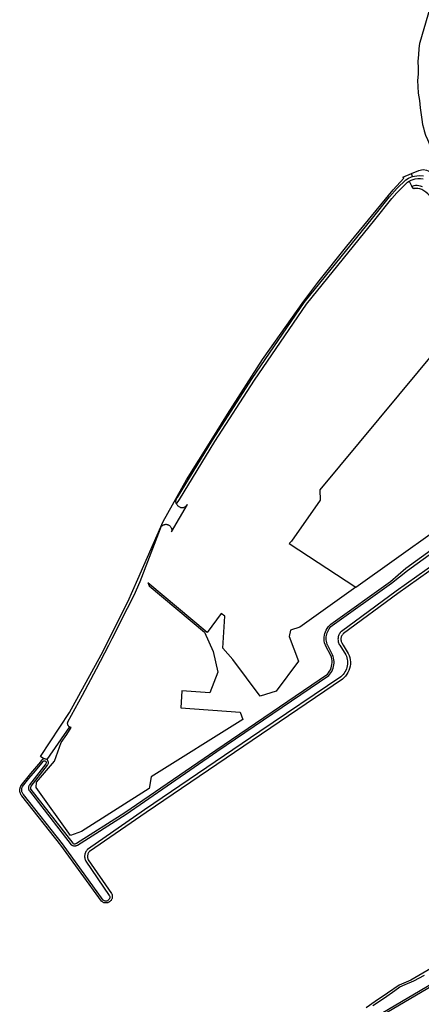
# Model space of a CAD drawing. Header units: metres. Extents: x 121613 to 124518, y 449573 to 453879.
# Tile 58 of 71: x 121613 to 121725, y 453400 to 453675. Entities that reach past the tile are written whole.
import ezdxf

# ---------------------------------------------------------------- set-up
doc = ezdxf.new("R2010")
doc.units = ezdxf.units.M
doc.header["$LTSCALE"] = 4
for name, color, linetype in [('G_BTD', 3, 'CONTINUOUS'), ('G_OWT', 6, 'CONTINUOUS'), ('G_WTD', 5, 'CONTINUOUS')]:
    doc.layers.add(name, color=color, linetype=linetype)

msp = doc.modelspace()

# ---------------------------------------------------------------- linework, layer by layer
at = {"layer": 'G_BTD', "linetype": 'Continuous', "transparency": 33554687}
for points in [[(121727.874, 453679.643), (121724.511, 453668.21), (121724.46, 453667.98), (121724.3, 453666.54), (121724.16, 453664.8), (121723.98, 453663.06), (121724.1, 453661.08), (121724.04, 453659.38), (121723.92, 453657.66), (121724, 453655.94), (121724.08, 453654.12), (121724.44, 453652.08), (121724.66, 453649.98), (121724.92, 453648.04), (121725.12, 453646.7), (121725.32, 453645.32), (121725.56, 453644.38), (121725.78, 453643.54), (121726.16, 453642.4), (121726.68, 453641.12), (121727.16, 453640.04), (121727.52, 453639.22), (121727.861, 453638.601)], [(121619.44, 453468.22), (121618.554, 453468.866), (121626.636, 453481.186), (121635.538, 453497.243), (121642.958, 453512.066), (121645.702, 453518.426), (121652.864, 453534.508), (121659.373, 453546.153), (121666.252, 453557.11), (121670.821, 453564.518), (121680.626, 453579.711), (121692.13, 453595.993), (121696.036, 453601.225), (121704.16, 453611.335), (121717.119, 453627.143), (121720.061, 453630.345), (121719.82, 453630.62), (121722.231, 453631.641)], [(121722.231, 453631.641), (121724.26, 453632.5), (121725.04, 453632.7), (121725.6, 453632.74), (121726.44, 453632.6), (121726.86, 453632.42), (121727.56, 453632.1), (121728.14, 453631.78), (121728.56, 453631.46), (121729.26, 453630.98)], [(121722.461, 453630.778), (121722.231, 453631.641)], [(121746.112, 453602.894), (121746.103, 453602.859), (121696.632, 453543.317), (121696.681, 453540.435), (121688.647, 453529.018), (121688.052, 453528.373), (121706.676, 453516.161)], [(121706.676, 453516.161), (121740.125, 453539.99), (121770.863, 453561.887), (121768.38, 453567.423), (121764.647, 453579.3)], [(121626.61, 453477.2), (121626.48, 453477.31), (121626.33, 453477.49), (121626.21, 453477.69), (121626.15, 453477.89), (121626.12, 453478.09), (121626.13, 453478.24), (121626.15, 453478.44), (121626.2, 453478.59), (121630.24, 453486.03), (121634.24, 453493.37), (121637.661, 453500), (121638.59, 453501.8), (121642.89, 453510.27), (121644.73, 453513.95), (121646.37, 453517.72), (121652.07, 453532.58), (121652.14, 453532.76), (121652.21, 453532.91), (121652.3, 453533.04), (121652.4, 453533.17), (121652.51, 453533.28), (121652.64, 453533.39), (121652.77, 453533.48), (121652.91, 453533.56), (121653.06, 453533.62), (121653.21, 453533.67), (121653.37, 453533.7), (121653.53, 453533.72), (121653.69, 453533.72), (121653.85, 453533.7), (121654.01, 453533.67), (121654.16, 453533.62), (121654.31, 453533.56), (121654.45, 453533.48), (121654.58, 453533.39), (121654.71, 453533.29), (121654.82, 453533.17), (121654.92, 453533.05), (121655.01, 453532.91), (121655.08, 453532.77), (121655.14, 453532.62), (121655.18, 453532.46), (121655.21, 453532.3), (121655.22, 453532.14), (121655.21, 453531.98), (121655.19, 453531.82), (121655.14, 453531.61), (121659.62, 453539.27)], [(121656.55, 453539.41), (121656.63, 453539.26), (121656.73, 453539.12), (121656.83, 453538.98), (121656.95, 453538.86), (121657.09, 453538.75), (121657.23, 453538.65), (121657.38, 453538.57), (121657.54, 453538.5), (121657.7, 453538.45), (121657.87, 453538.42), (121658.04, 453538.41), (121658.22, 453538.41), (121658.39, 453538.42), (121658.56, 453538.46), (121658.72, 453538.51), (121658.88, 453538.58), (121659.03, 453538.66), (121659.17, 453538.76), (121659.3, 453538.87), (121659.42, 453538.99), (121659.53, 453539.13), (121659.62, 453539.27)], [(121706.676, 453516.161), (121691.007, 453504.998), (121688.453, 453504.191), (121688.049, 453502.376), (121690.671, 453495.517), (121684.42, 453487.111), (121679.917, 453485.767), (121672.255, 453495.988), (121669.499, 453499.148), (121670.052, 453508.122), (121669.051, 453508.867), (121665.107, 453503.552), (121648.545, 453517.34), (121648.713, 453516.972), (121648.877, 453516.569), (121664.39, 453503.592), (121666.761, 453498.19), (121668.079, 453492.473), (121665.89, 453486.709), (121658.05, 453487.247), (121657.725, 453482.508), (121674.378, 453481.253), (121675.069, 453479.216), (121649.51, 453463.189), (121648.934, 453459.961), (121630.021, 453447.947), (121626.949, 453446.871), (121617.373, 453460.235), (121617.429, 453461.758), (121622.455, 453467.642), (121624.3, 453472.791), (121625.868, 453475.025), (121627.16, 453476.99), (121626.96, 453477.04), (121626.82, 453477.08), (121626.71, 453477.13), (121626.61, 453477.2)], [(121626.61, 453477.2), (121620.28, 453468.04)]]:
    msp.add_lwpolyline(points, dxfattribs=at)
at = {"layer": 'G_OWT', "linetype": 'Continuous', "transparency": 33554687}
for points in [[(121656.55, 453539.41), (121656.49, 453539.57), (121656.44, 453539.74), (121656.41, 453539.91), (121656.4, 453540.08), (121656.4, 453540.25), (121656.42, 453540.42), (121656.46, 453540.59), (121656.52, 453540.75), (121656.59, 453540.91), (121656.67, 453541.06), (121656.79, 453541.23), (121666.63, 453557.25), (121677.69, 453574.45), (121692.24, 453595.67), (121711.31, 453619.18), (121716.1, 453625.16), (121718.25, 453627.57), (121720.61, 453629.91), (121721.42, 453630.37), (121722.22, 453630.71), (121722.461, 453630.778)], [(121722.461, 453630.778), (121723.1, 453630.96), (121724.34, 453631.06), (121725.57, 453631)], [(121656.55, 453539.41), (121657.4, 453540.69), (121667.31, 453556.83), (121678.36, 453574.01), (121692.88, 453595.19), (121711.94, 453618.68), (121716.71, 453624.64), (121718.1, 453626.24), (121719.57, 453627.79), (121721.1, 453629.26), (121721.6, 453629.56)], [(121746.112, 453602.894), (121742.36, 453608.28), (121727.26, 453625.52), (121726.78, 453626.03), (121726.26, 453626.47), (121725.7, 453626.85), (121725.1, 453627.16), (121724.51, 453627.39), (121724.01, 453627.47), (121723.48, 453627.5), (121723.01, 453627.47), (121722.87, 453627.42), (121722.35, 453628.06)], [(121620.28, 453468.04), (121620.4, 453467.94), (121620.5, 453467.82), (121620.58, 453467.69), (121620.64, 453467.54), (121620.68, 453467.39), (121620.7, 453467.19), (121620.67, 453466.98), (121620.61, 453466.79), (121620.51, 453466.61), (121620.4, 453466.47), (121615.88, 453460.6), (121615.81, 453460.42), (121615.76, 453460.27), (121615.75, 453460.12), (121615.76, 453459.96), (121615.8, 453459.82), (121615.88, 453459.64), (121627.57, 453444.66), (121627.72, 453444.58), (121627.9, 453444.52), (121628.09, 453444.51), (121628.28, 453444.53), (121628.46, 453444.59), (121628.6, 453444.67), (121642.16, 453453.23), (121667.52, 453470.71), (121698.71, 453491.92), (121699.02, 453492.28), (121699.31, 453492.7), (121699.55, 453493.14), (121699.75, 453493.62), (121699.89, 453494.1), (121699.99, 453494.6), (121700.03, 453495.11), (121700.01, 453495.62), (121699.95, 453496.13), (121699.83, 453496.62), (121699.67, 453497.09), (121698.29, 453499.66), (121698.158, 453500), (121698.1, 453500.15), (121697.95, 453500.65), (121697.86, 453501.17), (121697.82, 453501.69), (121697.83, 453502.21), (121697.89, 453502.73), (121698, 453503.24), (121698.16, 453503.73), (121698.37, 453504.21), (121698.63, 453504.67), (121698.93, 453505.09), (121699.27, 453505.49), (121699.65, 453505.86), (121716.34, 453517.77), (121720.64, 453521.5), (121744.54, 453538.75)], [(121747.23, 453534.88), (121718.38, 453514.37), (121703.2, 453503.22), (121703.05, 453503.08), (121702.91, 453502.91), (121702.78, 453502.72), (121702.68, 453502.53), (121702.6, 453502.32), (121702.54, 453502.11), (121702.5, 453501.89), (121702.49, 453501.67), (121702.49, 453501.44), (121702.53, 453501.22), (121702.58, 453501.01), (121702.66, 453500.8), (121702.76, 453500.6), (121703.13, 453500), (121704.56, 453497.68), (121704.8, 453497.1), (121704.97, 453496.52), (121705.09, 453495.92), (121705.14, 453495.31), (121705.13, 453494.71), (121705.05, 453494.1), (121704.92, 453493.51), (121704.72, 453492.94), (121704.47, 453492.38), (121704.16, 453491.86), (121703.8, 453491.37), (121703.39, 453490.92), (121702.93, 453490.51), (121680.28, 453475.18), (121648.07, 453453.31), (121632.22, 453442.36), (121632.12, 453442.25), (121632, 453442.07), (121631.9, 453441.88), (121631.82, 453441.68), (121631.75, 453441.47), (121631.71, 453441.26), (121631.69, 453441.05), (121631.69, 453440.83), (121631.71, 453440.61), (121631.76, 453440.4), (121631.82, 453440.2), (121631.89, 453440.04), (121638.41, 453430.63), (121638.48, 453430.49), (121638.54, 453430.34), (121638.58, 453430.19), (121638.6, 453430.03), (121638.62, 453429.88), (121638.62, 453429.72), (121638.61, 453429.56), (121638.58, 453429.41), (121638.54, 453429.25), (121638.48, 453429.11), (121638.42, 453428.96), (121638.34, 453428.83), (121638.25, 453428.7), (121638.14, 453428.58), (121638.03, 453428.47), (121637.91, 453428.37), (121637.884, 453428.352)], [(121619.44, 453468.22), (121619.25, 453468.16), (121619.11, 453468.08), (121618.98, 453467.99), (121618.87, 453467.88), (121618.52, 453467.43), (121615.8, 453464.16), (121613.07, 453460.82), (121612.94, 453460.56), (121612.85, 453460.32), (121612.79, 453460.07), (121612.761, 453459.887)], [(121620.28, 453468.04), (121620.15, 453468.13), (121619.96, 453468.2), (121619.8, 453468.23), (121619.65, 453468.24), (121619.44, 453468.22)], [(121637.884, 453428.352), (121637.78, 453428.28), (121637.64, 453428.2), (121637.5, 453428.13), (121637.35, 453428.08), (121637.2, 453428.04), (121637.04, 453428.01), (121636.88, 453428), (121636.73, 453428), (121636.57, 453428.02), (121636.41, 453428.04), (121636.26, 453428.09), (121636.11, 453428.14), (121635.97, 453428.21), (121635.84, 453428.29), (121635.71, 453428.38), (121635.59, 453428.49), (121624.27, 453444.18), (121613.33, 453457.93), (121613.19, 453458.12), (121613.05, 453458.34), (121612.94, 453458.57), (121612.85, 453458.81), (121612.79, 453459.05), (121612.75, 453459.31), (121612.73, 453459.56), (121612.75, 453459.82), (121612.761, 453459.887)], [(121797.055, 453453.484), (121775.2, 453439.69), (121746.7, 453421.7), (121728.703, 453410.324), (121721.996, 453406.421), (121718.797, 453405.041), (121715.495, 453402.805), (121712.036, 453400.495), (121709.595, 453398.701)], [(121698.26, 453387.46), (121737.38, 453410.45)]]:
    msp.add_lwpolyline(points, dxfattribs=at)
at = {"layer": 'G_WTD', "linetype": 'Continuous', "transparency": 33554687}
for points in [[(121721.6, 453629.56), (121722.13, 453629.81), (121722.68, 453630.02), (121723.24, 453630.17), (121723.98, 453630.24), (121724.72, 453630.25), (121725.46, 453630.2)], [(121721.6, 453629.56), (121722.35, 453628.06)], [(121725.32, 453627.94), (121724.72, 453628.17), (121724.26, 453628.25), (121723.79, 453628.29), (121723.32, 453628.3), (121722.85, 453628.26), (121722.6, 453628.17), (121722.35, 453628.06)], [(121746.77, 453535.53), (121717.9, 453515.02), (121702.68, 453503.84), (121702.5, 453503.67), (121702.33, 453503.48), (121702.18, 453503.28), (121702.05, 453503.07), (121701.94, 453502.85), (121701.85, 453502.62), (121701.77, 453502.38), (121701.72, 453502.13), (121701.69, 453501.89), (121701.68, 453501.64), (121701.69, 453501.39), (121701.72, 453501.14), (121701.77, 453500.9), (121701.85, 453500.66), (121701.94, 453500.43), (121702.05, 453500.21), (121702.18, 453500), (121703.84, 453497.31), (121704.02, 453496.89), (121704.16, 453496.46), (121704.26, 453496.02), (121704.31, 453495.57), (121704.33, 453495.11), (121704.31, 453494.66), (121704.25, 453494.21), (121704.15, 453493.76), (121704.01, 453493.33), (121703.83, 453492.91), (121703.62, 453492.51), (121703.37, 453492.13), (121703.09, 453491.77), (121702.77, 453491.44), (121702.43, 453491.14), (121679.82, 453475.85), (121647.61, 453453.97), (121631.67, 453442.96), (121631.5, 453442.77), (121631.36, 453442.56), (121631.23, 453442.34), (121631.12, 453442.11), (121631.03, 453441.87), (121630.96, 453441.63), (121630.91, 453441.38), (121630.89, 453441.13), (121630.889, 453441.11), (121630.88, 453440.87), (121630.9, 453440.62), (121630.94, 453440.37), (121631, 453440.12), (121631.08, 453439.88), (121631.18, 453439.64), (121637.78, 453430.13), (121637.85, 453429.96), (121637.89, 453429.77), (121637.9, 453429.58), (121637.88, 453429.39), (121637.83, 453429.21), (121637.76, 453429.07), (121637.69, 453428.96), (121637.59, 453428.84), (121637.49, 453428.75), (121637.37, 453428.67), (121637.24, 453428.6), (121637.11, 453428.55), (121636.97, 453428.53), (121636.78, 453428.51), (121636.59, 453428.53), (121636.41, 453428.59), (121636.23, 453428.67), (121636.08, 453428.78), (121624.72, 453444.52), (121613.77, 453458.28), (121613.66, 453458.41), (121613.57, 453458.56), (121613.49, 453458.71), (121613.42, 453458.87), (121613.37, 453459.03), (121613.33, 453459.19), (121613.3, 453459.36), (121613.29, 453459.53), (121613.3, 453459.71), (121613.32, 453459.88), (121613.35, 453460.04), (121613.4, 453460.21), (121613.46, 453460.37), (121613.54, 453460.52), (121615.33, 453462.72), (121617.14, 453464.9), (121618.95, 453467.08), (121619.36, 453467.58), (121619.51, 453467.65), (121619.63, 453467.69), (121619.8, 453467.67), (121619.96, 453467.59), (121620.09, 453467.41), (121620.14, 453467.22), (121620.09, 453467.01), (121620, 453466.86), (121615.44, 453460.95), (121615.37, 453460.83), (121615.31, 453460.71), (121615.27, 453460.59), (121615.23, 453460.45), (121615.21, 453460.32), (121615.2, 453460.19), (121615.19, 453460.05), (121615.21, 453459.92), (121615.23, 453459.79), (121615.26, 453459.65), (121615.31, 453459.53), (121615.36, 453459.41), (121615.43, 453459.29), (121627.16, 453444.26), (121627.27, 453444.18), (121627.39, 453444.12), (121627.5, 453444.06), (121627.63, 453444.02), (121627.75, 453443.98), (121627.88, 453443.96), (121628.02, 453443.95), (121628.15, 453443.95), (121628.228, 453443.956), (121628.28, 453443.96), (121628.41, 453443.98), (121628.53, 453444.02), (121628.66, 453444.06), (121628.78, 453444.12), (121628.89, 453444.19), (121642.47, 453452.76), (121667.84, 453470.25), (121699.09, 453491.51), (121699.4, 453491.87), (121699.69, 453492.26), (121699.93, 453492.67), (121700.14, 453493.1), (121700.31, 453493.55), (121700.44, 453494.01), (121700.53, 453494.49), (121700.58, 453494.97), (121700.58, 453495.45), (121700.54, 453495.93), (121700.46, 453496.4), (121700.34, 453496.86), (121700.18, 453497.32), (121698.8, 453499.9), (121698.76, 453500), (121698.65, 453500.27), (121698.53, 453500.66), (121698.44, 453501.06), (121698.39, 453501.46), (121698.37, 453501.86), (121698.39, 453502.27), (121698.44, 453502.67), (121698.53, 453503.06), (121698.65, 453503.45), (121698.8, 453503.82), (121698.99, 453504.18), (121699.2, 453504.52), (121699.44, 453504.85), (121699.71, 453505.15), (121700.01, 453505.43), (121716.66, 453517.32), (121721.12, 453520.86), (121745.02, 453538.1)], [(121737.15, 453410.83), (121698.07, 453387.86)], [(121711.429, 453399.356), (121714.669, 453401.509), (121717.533, 453403.536), (121718.913, 453404.582), (121720.47, 453405.261), (121722.863, 453406.296), (121725.842, 453407.884)]]:
    msp.add_lwpolyline(points, dxfattribs=at)

doc.saveas('drawing.dxf')
